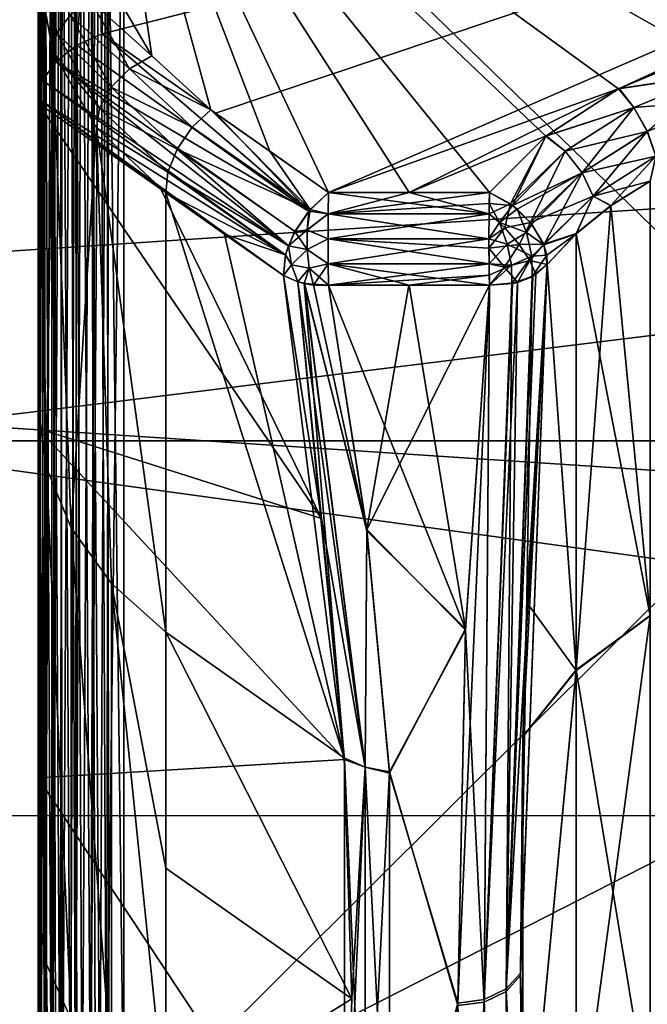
# Model space of a CAD drawing. Header units: metres. Extents: x 59 to 135, y -85 to 87.
# Tile 79 of 210: x 90.01 to 91.45, y 12.63 to 14.89. Entities that reach past the tile are written whole.
import ezdxf

# ---------------------------------------------------------------- set-up
doc = ezdxf.new("R2010")
doc.units = ezdxf.units.M
doc.layers.add('solid_21_404_502_XXX', color=7, linetype='CONTINUOUS')

msp = doc.modelspace()

# ---------------------------------------------------------------- linework, layer by layer
at = {"layer": 'solid_21_404_502_XXX'}
for points in [[(90.246506, 12.338992, -15.596577), (93.599998, 15.679358, -12.338992), (96.953491, 15.76214, -12.338992)], [(96.953491, 12.338992, -15.76214), (90.246506, 12.338992, -15.596577), (96.953491, 15.76214, -12.338992)], [(89.5, 15.718587, 13.92572), (104, 15.718587, 13.92572), (104, 13.925732, 15.718568)], [(89.5, 13.925732, 15.718568), (89.5, 15.718587, 13.92572), (104, 13.925732, 15.718568)], [(89.5, 13.925732, -15.718568), (104, 13.925732, -15.718568), (104, 15.718587, -13.92572)], [(89.5, 15.718587, -13.92572), (89.5, 13.925732, -15.718568), (104, 15.718587, -13.92572)], [(92.443329, 14.81643, -11.221816), (93.599998, 15.679358, -12.056192), (90.19738, 15.595365, -12.056192)], [(93.428047, 15.675114, 12.056192), (90.19738, 14.860432, 11.321259), (90.19738, 15.595365, 12.056192)], [(93.428047, 15.675114, 12.056192), (90.457352, 14.677903, 11.132314), (90.19738, 14.860432, 11.321259)], [(90.246506, 12.338992, -15.596577), (90.246506, 15.596577, -12.338992), (93.599998, 15.679358, -12.338992)], [(93.599998, 12.338994, 15.679357), (93.599998, 15.679357, 12.338994), (90.246506, 15.596577, 12.338992)], [(93.428047, 15.675114, 12.056192), (90.716812, 14.495673, 10.943679), (90.457352, 14.677903, 11.132314)], [(93.428047, 15.675114, 12.056192), (91.383621, 14.734676, 11.166223), (90.716812, 14.495673, 10.943679)], [(93.428047, 15.675114, 12.056192), (91.577904, 14.815667, 11.242417), (91.383621, 14.734676, 11.166223)], [(90.169899, 15.598118, 12.31382), (90.135735, 15.590585, 12.294317), (90.151512, 12.304104, 15.594837)], [(90.169899, 12.31382, -15.598118), (90.151512, 15.594837, -12.304104), (90.181511, 15.599371, -12.319139)], [(90.169899, 15.598118, 12.31382), (90.151512, 12.304104, 15.594837), (90.181511, 12.319139, 15.599371)], [(90.207321, 15.600186, 12.328909), (90.169899, 15.598118, 12.31382), (90.191536, 12.323267, 15.599991)], [(90.169899, 12.31382, -15.598118), (90.181511, 15.599371, -12.319139), (90.191536, 15.599991, -12.323267)], [(90.207321, 12.328909, -15.600186), (90.169899, 12.31382, -15.598118), (90.191536, 15.599991, -12.323267)], [(90.169899, 15.598118, 12.31382), (90.181511, 12.319139, 15.599371), (90.191536, 12.323267, 15.599991)], [(90.207321, 15.600186, 12.328909), (90.191536, 12.323267, 15.599991), (90.21347, 12.330864, 15.599991)], [(90.207321, 12.328909, -15.600186), (90.191536, 15.599991, -12.323267), (90.21347, 15.599991, -12.330864)], [(90.207321, 15.600186, 12.328909), (90.246506, 12.338992, 15.596577), (90.246506, 15.596577, 12.338992)], [(90.207321, 15.600186, 12.328909), (90.21347, 12.330864, 15.599991), (90.246506, 12.338992, 15.596577)], [(90.207321, 12.328909, -15.600186), (90.21347, 15.599991, -12.330864), (90.246506, 15.596577, -12.338992)], [(90.207321, 12.328909, -15.600186), (90.246506, 15.596577, -12.338992), (90.246506, 12.338992, -15.596577)], [(93.599998, 12.338994, 15.679357), (90.246506, 15.596577, 12.338992), (90.246506, 12.338992, 15.596577)], [(90.10611, 15.577974, 12.271247), (90.082092, 15.560847, 12.245584), (90.100616, 12.266083, 15.574747)], [(90.082092, 12.245584, -15.560847), (90.090385, 15.567752, -12.255447), (90.100616, 15.574747, -12.266083)], [(90.10611, 12.271247, -15.577974), (90.082092, 12.245584, -15.560847), (90.100616, 15.574747, -12.266083)], [(90.093048, 15.563979, 12.088168), (90.140892, 15.586968, 12.064926), (90.138748, 14.834087, 11.313377)], [(90.10611, 12.271247, -15.577974), (90.100616, 15.574747, -12.266083), (90.124321, 15.586551, -12.286241)], [(90.10611, 15.577974, 12.271247), (90.100616, 12.266083, 15.574747), (90.124321, 12.286241, 15.586551)], [(90.135735, 15.590585, 12.294317), (90.10611, 15.577974, 12.271247), (90.124321, 12.286241, 15.586551)], [(90.135735, 12.294317, -15.590585), (90.10611, 12.271247, -15.577974), (90.124321, 15.586551, -12.286241)], [(90.135735, 12.294317, -15.590585), (90.124321, 15.586551, -12.286241), (90.138779, 15.591524, -12.296317)], [(90.135735, 15.590585, 12.294317), (90.124321, 12.286241, 15.586551), (90.138779, 12.296317, 15.591524)], [(90.135735, 12.294317, -15.590585), (90.138779, 15.591524, -12.296317), (90.151512, 15.594837, -12.304104)], [(90.169899, 12.31382, -15.598118), (90.135735, 12.294317, -15.590585), (90.151512, 15.594837, -12.304104)], [(90.135735, 15.590585, 12.294317), (90.138779, 12.296317, 15.591524), (90.151512, 12.304104, 15.594837)], [(90.138748, 14.834087, 11.313377), (90.19738, 15.595365, 12.056192), (90.19738, 14.860432, 11.321259)], [(90.140892, 15.586968, 12.064926), (90.19738, 15.595365, 12.056192), (90.138748, 14.834087, 11.313377)], [(92.231255, 14.866182, -11.276804), (92.443329, 14.81643, -11.221816), (90.19738, 15.595365, -12.056192)], [(92.010986, 14.882576, -11.298635), (92.231255, 14.866182, -11.276804), (90.19738, 15.595365, -12.056192)], [(91.789597, 14.865459, -11.286983), (92.010986, 14.882576, -11.298635), (90.19738, 15.595365, -12.056192)], [(91.576378, 14.815174, -11.241961), (91.789597, 14.865459, -11.286983), (90.19738, 15.595365, -12.056192)], [(91.382141, 14.733917, -11.165499), (91.576378, 14.815174, -11.241961), (90.19738, 15.595365, -12.056192)], [(91.215523, 14.625138, -11.060833), (91.382141, 14.733917, -11.165499), (90.19738, 15.595365, -12.056192)], [(91.086227, 14.495673, -10.93456), (91.215523, 14.625138, -11.060833), (90.19738, 15.595365, -12.056192)], [(90.901512, 14.495673, -10.939119), (91.086227, 14.495673, -10.93456), (90.19738, 15.595365, -12.056192)], [(90.716812, 14.495673, -10.943679), (90.901512, 14.495673, -10.939119), (90.19738, 15.595365, -12.056192)], [(90.581566, 14.590667, -11.042011), (90.716812, 14.495673, -10.943679), (90.19738, 15.595365, -12.056192)], [(90.446312, 14.685657, -11.14034), (90.581566, 14.590667, -11.042011), (90.19738, 15.595365, -12.056192)], [(90.311134, 14.809854, -11.267874), (90.446312, 14.685657, -11.14034), (90.19738, 15.595365, -12.056192)], [(90.226288, 14.955083, -11.415196), (90.311134, 14.809854, -11.267874), (90.19738, 15.595365, -12.056192)], [(90.061165, 15.529896, 12.122511), (90.093048, 15.563979, 12.088168), (90.090813, 14.795879, 11.323358)], [(90.082092, 15.560847, 12.245584), (90.064423, 15.539911, 12.218316), (90.081093, 12.244315, 15.559915)], [(90.064423, 12.218316, -15.539911), (90.066261, 15.542699, -12.221775), (90.081093, 15.559915, -12.244315)], [(90.082092, 12.245584, -15.560847), (90.064423, 12.218316, -15.539911), (90.081093, 15.559915, -12.244315)], [(90.082092, 12.245584, -15.560847), (90.081093, 15.559915, -12.244315), (90.090385, 15.567752, -12.255447)], [(90.082092, 15.560847, 12.245584), (90.081093, 12.244315, 15.559915), (90.090385, 12.255447, 15.567752)], [(90.082092, 15.560847, 12.245584), (90.090385, 12.255447, 15.567752), (90.100616, 12.266083, 15.574747)], [(90.093048, 15.563979, 12.088168), (90.138748, 14.834087, 11.313377), (90.090813, 14.795879, 11.323358)], [(90.061165, 15.529896, 12.122511), (90.050003, 14.710766, 11.383693), (90.050003, 15.489921, 12.162848)], [(90.061165, 15.529896, 12.122511), (90.060333, 14.752736, 11.348291), (90.050003, 14.710766, 11.383693)], [(90.064423, 15.539911, 12.218316), (90.053627, 15.515977, 12.190413), (90.056686, 12.200428, 15.524849)], [(90.064423, 12.218316, -15.539911), (90.056686, 15.524849, -12.200428), (90.066261, 15.542699, -12.221775)], [(90.064423, 15.539911, 12.218316), (90.056686, 12.200428, 15.524849), (90.066261, 12.221775, 15.542699)], [(90.061165, 15.529896, 12.122511), (90.090813, 14.795879, 11.323358), (90.060333, 14.752736, 11.348291)], [(90.064423, 15.539911, 12.218316), (90.066261, 12.221775, 15.542699), (90.081093, 12.244315, 15.559915)], [(90.053627, 15.515977, 12.190413), (90.050003, 15.489921, 12.162848), (90.051537, 12.18066, 15.507076)], [(90.051537, 15.507076, -12.18066), (90.050003, 12.162848, -15.489921), (90.050003, 15.489921, -12.162848)], [(90.053627, 12.190413, -15.515977), (90.050003, 12.162848, -15.489921), (90.051537, 15.507076, -12.18066)], [(90.053627, 12.190413, -15.515977), (90.051537, 15.507076, -12.18066), (90.056686, 15.524849, -12.200428)], [(90.053627, 15.515977, 12.190413), (90.051537, 12.18066, 15.507076), (90.056686, 12.200428, 15.524849)], [(90.064423, 12.218316, -15.539911), (90.053627, 12.190413, -15.515977), (90.056686, 15.524849, -12.200428)], [(90.050003, 15.489921, -12.162848), (90.050003, 12.162848, -15.489921), (90.050003, 15.005305, -11.678233)], [(90.050003, 15.489921, 12.162848), (90.050003, 12.297961, 13.954207), (90.050003, 12.162848, 15.489921)], [(90.051537, 12.18066, 15.507076), (90.050003, 15.489921, 12.162848), (90.050003, 12.162848, 15.489921)], [(90.050003, 15.489921, 12.162848), (90.050003, 13.152171, 13.152171), (90.050003, 12.297961, 13.954207)], [(90.050003, 15.489921, 12.162848), (90.050003, 13.954207, 12.297961), (90.050003, 13.152171, 13.152171)], [(90.050003, 15.489921, 12.162848), (90.050003, 14.701389, 11.39426), (90.050003, 13.954207, 12.297961)], [(90.050003, 15.489921, 12.162848), (90.050003, 14.710766, 11.383693), (90.050003, 14.701389, 11.39426)], [(103.5, 13.065489, -18.928629), (70.300003, 13.065476, -18.92861), (70.300003, 15.251822, -17.215748)], [(103.5, 15.251822, -17.215748), (103.5, 13.065489, -18.928629), (70.300003, 15.251822, -17.215748)], [(103.5, 15.251822, 17.215748), (70.300003, 15.251822, 17.215748), (70.300003, 13.065476, 18.92861)], [(103.5, 13.065489, 18.928629), (103.5, 15.251822, 17.215748), (70.300003, 13.065476, 18.92861)], [(90.093346, 14.861587, -11.458239), (90.061172, 15.045468, -11.638071), (90.050003, 15.005305, -11.678233)], [(90.093346, 14.861587, -11.458239), (90.123756, 14.902802, -11.428757), (90.061172, 15.045468, -11.638071)], [(90.050003, 12.162848, -15.489921), (90.050003, 14.007215, -12.858389), (90.050003, 15.005305, -11.678233)], [(90.069214, 13.864124, -12.72578), (90.050003, 15.005305, -11.678233), (90.050003, 14.007215, -12.858389)], [(90.083977, 14.818431, -11.497501), (90.093346, 14.861587, -11.458239), (90.050003, 15.005305, -11.678233)], [(90.069214, 13.864124, -12.72578), (90.083977, 14.818431, -11.497501), (90.050003, 15.005305, -11.678233)], [(90.170479, 14.935677, -11.413635), (90.311134, 14.809854, -11.267874), (90.226288, 14.955083, -11.415196)], [(90.260086, 14.779896, -11.256318), (90.170479, 14.935677, -11.413635), (90.123756, 14.902802, -11.428757)], [(90.260086, 14.779896, -11.256318), (90.311134, 14.809854, -11.267874), (90.170479, 14.935677, -11.413635)], [(90.217697, 14.737665, -11.26379), (90.123756, 14.902802, -11.428757), (90.093346, 14.861587, -11.458239)], [(90.217697, 14.737665, -11.26379), (90.260086, 14.779896, -11.256318), (90.123756, 14.902802, -11.428757)], [(90.190834, 14.689958, -11.289055), (90.093346, 14.861587, -11.458239), (90.083977, 14.818431, -11.497501)], [(90.190834, 14.689958, -11.289055), (90.217697, 14.737665, -11.26379), (90.093346, 14.861587, -11.458239)], [(90.138748, 14.834087, 11.313377), (90.19738, 14.860432, 11.321259), (90.671555, 14.452964, 10.922464)], [(90.671555, 14.452964, 10.922464), (90.19738, 14.860432, 11.321259), (90.457352, 14.677903, 11.132314)], [(90.090813, 14.795879, 11.323358), (90.138748, 14.834087, 11.313377), (90.671555, 14.452964, 10.922464)], [(90.069214, 13.864124, -12.72578), (90.126122, 13.725924, -12.598927), (90.083977, 14.818431, -11.497501)], [(90.183838, 14.644475, -11.328031), (90.190834, 14.689958, -11.289055), (90.083977, 14.818431, -11.497501)], [(90.126122, 13.725924, -12.598927), (90.183838, 14.644475, -11.328031), (90.083977, 14.818431, -11.497501)], [(90.260086, 14.779896, -11.256318), (90.446312, 14.685657, -11.14034), (90.311134, 14.809854, -11.267874)], [(91.600479, 14.766298, -11.211009), (91.576378, 14.815174, -11.241961), (91.382141, 14.733917, -11.165499)], [(91.600853, 14.766513, 11.211159), (91.383621, 14.734676, 11.166223), (91.577904, 14.815667, 11.242417)], [(90.060333, 14.752736, 11.348291), (90.090813, 14.795879, 11.323358), (90.624565, 14.373671, 10.934635)], [(90.090813, 14.795879, 11.323358), (90.63961, 14.406488, 10.923853), (90.624565, 14.373671, 10.934635)], [(90.090813, 14.795879, 11.323358), (90.671555, 14.452964, 10.922464), (90.63961, 14.406488, 10.923853)], [(90.217697, 14.737665, -11.26379), (90.403854, 14.646327, -11.119832), (90.260086, 14.779896, -11.256318)], [(90.260086, 14.779896, -11.256318), (90.403854, 14.646327, -11.119832), (90.446312, 14.685657, -11.14034)], [(91.417351, 14.691157, -11.139523), (91.600479, 14.766298, -11.211009), (91.382141, 14.733917, -11.165499)], [(91.600853, 14.766513, 11.211159), (91.417534, 14.691298, 11.139632), (91.383621, 14.734676, 11.166223)], [(91.621666, 14.707033, -11.204224), (91.600479, 14.766298, -11.211009), (91.417351, 14.691157, -11.139523)], [(91.448441, 14.636141, 11.135988), (91.417534, 14.691298, 11.139632), (91.600853, 14.766513, 11.211159)], [(90.060333, 14.752736, 11.348291), (90.617905, 14.352758, 10.94564), (90.050003, 14.710766, 11.383693)], [(90.060333, 14.752736, 11.348291), (90.624565, 14.373671, 10.934635), (90.617905, 14.352758, 10.94564)], [(90.190834, 14.689958, -11.289055), (90.368919, 14.595836, -11.12055), (90.217697, 14.737665, -11.26379)], [(90.217697, 14.737665, -11.26379), (90.368919, 14.595836, -11.12055), (90.403854, 14.646327, -11.119832)], [(91.383621, 14.734676, 11.166223), (90.901352, 14.495673, 10.939123), (90.716812, 14.495673, 10.943679)], [(91.383621, 14.734676, 11.166223), (91.216339, 14.625775, 11.06145), (90.901352, 14.495673, 10.939123)], [(91.417351, 14.691157, -11.139523), (91.382141, 14.733917, -11.165499), (91.215523, 14.625138, -11.060833)], [(91.417534, 14.691298, 11.139632), (91.216339, 14.625775, 11.06145), (91.383621, 14.734676, 11.166223)], [(90.331726, 14.503447, 11.189692), (90.050003, 14.701389, 11.39426), (90.050003, 14.710766, 11.383693)], [(90.613472, 14.305421, 10.985053), (90.331726, 14.503447, 11.189692), (90.050003, 14.710766, 11.383693)], [(90.617905, 14.352758, 10.94564), (90.613472, 14.305421, 10.985053), (90.050003, 14.710766, 11.383693)], [(90.700783, 13.747931, 11.539885), (90.050003, 13.954207, 12.297961), (90.050003, 14.701389, 11.39426)], [(90.700783, 13.747931, 11.539885), (90.050003, 14.701389, 11.39426), (90.331726, 14.503447, 11.189692)], [(91.448204, 14.635992, -11.135879), (91.621666, 14.707033, -11.204224), (91.417351, 14.691157, -11.139523)], [(91.467751, 14.579378, -11.156405), (91.621666, 14.707033, -11.204224), (91.448204, 14.635992, -11.135879)], [(90.183838, 14.644475, -11.328031), (90.347397, 14.542621, -11.142351), (90.190834, 14.689958, -11.289055)], [(90.190834, 14.689958, -11.289055), (90.347397, 14.542621, -11.142351), (90.368919, 14.595836, -11.12055)], [(90.674797, 14.456996, -10.923359), (90.446312, 14.685657, -11.14034), (90.403854, 14.646327, -11.119832)], [(90.674797, 14.456996, -10.923359), (90.581566, 14.590667, -11.042011), (90.446312, 14.685657, -11.14034)], [(90.671555, 14.452964, 10.922464), (90.457352, 14.677903, 11.132314), (90.716812, 14.495673, 10.943679)], [(91.259567, 14.590867, -11.041863), (91.417351, 14.691157, -11.139523), (91.215523, 14.625138, -11.060833)], [(91.417534, 14.691298, 11.139632), (91.259605, 14.590931, 11.041912), (91.216339, 14.625775, 11.06145)], [(91.448204, 14.635992, -11.135879), (91.417351, 14.691157, -11.139523), (91.259567, 14.590867, -11.041863)], [(91.299042, 14.541379, 11.042567), (91.259605, 14.590931, 11.041912), (91.417534, 14.691298, 11.139632)], [(91.448441, 14.636141, 11.135988), (91.299042, 14.541379, 11.042567), (91.417534, 14.691298, 11.139632)], [(90.126122, 13.725924, -12.598927), (90.218529, 13.598557, -12.482018), (90.183838, 14.644475, -11.328031)], [(90.183838, 14.644475, -11.328031), (90.342896, 14.495599, -11.181581), (90.347397, 14.542621, -11.142351)], [(90.342896, 13.486919, -12.379546), (90.342896, 14.495599, -11.181581), (90.183838, 14.644475, -11.328031)], [(90.218529, 13.598557, -12.482018), (90.342896, 13.486919, -12.379546), (90.183838, 14.644475, -11.328031)], [(90.674797, 14.456996, -10.923359), (90.403854, 14.646327, -11.119832), (90.368919, 14.595836, -11.12055)], [(91.216339, 14.625775, 11.06145), (91.085892, 14.495673, 10.934567), (90.901352, 14.495673, 10.939123)], [(91.13401, 14.469717, 10.922236), (91.085892, 14.495673, 10.934567), (91.216339, 14.625775, 11.06145)], [(91.138618, 14.466368, -10.921881), (91.215523, 14.625138, -11.060833), (91.086227, 14.495673, -10.93456)], [(91.259605, 14.590931, 11.041912), (91.13401, 14.469717, 10.922236), (91.216339, 14.625775, 11.06145)], [(91.138618, 14.466368, -10.921881), (91.259567, 14.590867, -11.041863), (91.215523, 14.625138, -11.060833)], [(91.298943, 14.541278, -11.042486), (91.448204, 14.635992, -11.135879), (91.259567, 14.590867, -11.041863)], [(91.324081, 14.487875, -11.065416), (91.448204, 14.635992, -11.135879), (91.298943, 14.541278, -11.042486)], [(91.448441, 14.636141, 11.135988), (91.467949, 14.579482, 11.156484), (91.299042, 14.541379, 11.042567)], [(91.324081, 14.487875, -11.065416), (91.467751, 14.579378, -11.156405), (91.448204, 14.635992, -11.135879)], [(90.62455, 14.373624, -10.934651), (90.368919, 14.595836, -11.12055), (90.347397, 14.542621, -11.142351)], [(90.639687, 14.406455, -10.9238), (90.674797, 14.456996, -10.923359), (90.368919, 14.595836, -11.12055)], [(90.62455, 14.373624, -10.934651), (90.639687, 14.406455, -10.9238), (90.368919, 14.595836, -11.12055)], [(90.674797, 14.456996, -10.923359), (90.716812, 14.495673, -10.943679), (90.581566, 14.590667, -11.042011)], [(91.180458, 14.427072, 10.928179), (91.13401, 14.469717, 10.922236), (91.259605, 14.590931, 11.041912)], [(91.298943, 14.541278, -11.042486), (91.259567, 14.590867, -11.041863), (91.138618, 14.466368, -10.921881)], [(91.299042, 14.541379, 11.042567), (91.180458, 14.427072, 10.928179), (91.259605, 14.590931, 11.041912)], [(91.299042, 14.541379, 11.042567), (91.467949, 14.579482, 11.156484), (91.324142, 14.487926, 11.065454)], [(91.454643, 14.52201, -11.187905), (91.467751, 14.579378, -11.156405), (91.324081, 14.487875, -11.065416)], [(91.364517, 14.465804, 11.131993), (91.324142, 14.487926, 11.065454), (91.467949, 14.579482, 11.156484)], [(91.454941, 14.522171, 11.188063), (91.364517, 14.465804, 11.131993), (91.467949, 14.579482, 11.156484)], [(90.617889, 14.352765, -10.945651), (90.347397, 14.542621, -11.142351), (90.342896, 14.495599, -11.181581)], [(90.617889, 14.352765, -10.945651), (90.62455, 14.373624, -10.934651), (90.347397, 14.542621, -11.142351)], [(91.138618, 14.466368, -10.921881), (91.14959, 14.457773, -10.921772), (91.298943, 14.541278, -11.042486)], [(91.14959, 14.457773, -10.921772), (91.183098, 14.423661, -10.929292), (91.298943, 14.541278, -11.042486)], [(91.180458, 14.427072, 10.928179), (91.299042, 14.541379, 11.042567), (91.324142, 14.487926, 11.065454)], [(91.211174, 14.375807, -10.955405), (91.298943, 14.541278, -11.042486), (91.183098, 14.423661, -10.929292)], [(91.211174, 14.375807, -10.955405), (91.324081, 14.487875, -11.065416), (91.298943, 14.541278, -11.042486)], [(91.364357, 14.465689, -11.131882), (91.454643, 14.52201, -11.187905), (91.324081, 14.487875, -11.065416)], [(91.454605, 13.524017, -12.375694), (91.454643, 14.52201, -11.187905), (91.364357, 14.465689, -11.131882)], [(91.454643, 13.525159, 12.374487), (91.364517, 14.465804, 11.131993), (91.454941, 14.522171, 11.188063)], [(90.700783, 13.747931, 11.539885), (90.331726, 14.503447, 11.189692), (90.613472, 14.305421, 10.985053)], [(90.478073, 14.400593, -11.083399), (90.342896, 14.495599, -11.181581), (90.752792, 13.198399, -12.087687)], [(90.342896, 13.486919, -12.379546), (90.752792, 13.198399, -12.087687), (90.342896, 14.495599, -11.181581)], [(90.478073, 14.400593, -11.083399), (90.617889, 14.352765, -10.945651), (90.342896, 14.495599, -11.181581)], [(90.671555, 14.452964, 10.922464), (90.716812, 14.495673, 10.943679), (90.716003, 14.447015, 10.911184)], [(90.674797, 14.456996, -10.923359), (90.716003, 14.447015, -10.911184), (90.716812, 14.495673, -10.943679)], [(90.716003, 14.447015, -10.911184), (91.086227, 14.495673, -10.93456), (90.901512, 14.495673, -10.939119)], [(91.085388, 14.470504, -10.91433), (91.086227, 14.495673, -10.93456), (90.716003, 14.447015, -10.911184)], [(90.716003, 14.447015, -10.911184), (90.901512, 14.495673, -10.939119), (90.716812, 14.495673, -10.943679)], [(91.085091, 14.447352, 10.902214), (90.716003, 14.447015, 10.911184), (90.716812, 14.495673, 10.943679)], [(91.085091, 14.447352, 10.902214), (90.716812, 14.495673, 10.943679), (90.901352, 14.495673, 10.939123)], [(91.085091, 14.447352, 10.902214), (90.901352, 14.495673, 10.939123), (91.085892, 14.495673, 10.934567)], [(91.13401, 14.469717, 10.922236), (91.085091, 14.447352, 10.902214), (91.085892, 14.495673, 10.934567)], [(91.138618, 14.466368, -10.921881), (91.086227, 14.495673, -10.93456), (91.085388, 14.470504, -10.91433)], [(91.085083, 14.446927, -10.902038), (91.085388, 14.470504, -10.91433), (90.716003, 14.447015, -10.911184)], [(91.109276, 14.426884, -10.896811), (91.085388, 14.470504, -10.91433), (91.085083, 14.446927, -10.902038)], [(91.121597, 14.414647, 10.89647), (91.085091, 14.447352, 10.902214), (91.13401, 14.469717, 10.922236)], [(91.109276, 14.426884, -10.896811), (91.138618, 14.466368, -10.921881), (91.085388, 14.470504, -10.91433)], [(91.109276, 14.426884, -10.896811), (91.14959, 14.457773, -10.921772), (91.138618, 14.466368, -10.921881)], [(91.121597, 14.414647, 10.89647), (91.13401, 14.469717, 10.922236), (91.180458, 14.427072, 10.928179)], [(91.180458, 14.427072, 10.928179), (91.324142, 14.487926, 11.065454), (91.210472, 14.377703, 10.954116)], [(91.285286, 14.401542, 11.067377), (91.210472, 14.377703, 10.954116), (91.324142, 14.487926, 11.065454)], [(91.285225, 14.401487, -11.067316), (91.324081, 14.487875, -11.065416), (91.211174, 14.375807, -10.955405)], [(91.284904, 13.400126, 12.260092), (91.285286, 14.401542, 11.067377), (91.364517, 14.465804, 11.131993)], [(91.454643, 13.525159, 12.374487), (91.284904, 13.400126, 12.260092), (91.364517, 14.465804, 11.131993)], [(91.285225, 14.401487, -11.067316), (91.364357, 14.465689, -11.131882), (91.324081, 14.487875, -11.065416)], [(91.454605, 13.524017, -12.375694), (91.364357, 14.465689, -11.131882), (91.285225, 14.401487, -11.067316)], [(91.364517, 14.465804, 11.131993), (91.285286, 14.401542, 11.067377), (91.324142, 14.487926, 11.065454)], [(90.667381, 14.40977, 10.910496), (90.63961, 14.406488, 10.923853), (90.671555, 14.452964, 10.922464)], [(90.667397, 14.409988, -10.910524), (90.674797, 14.456996, -10.923359), (90.639687, 14.406455, -10.9238)], [(90.667381, 14.40977, 10.910496), (90.671555, 14.452964, 10.922464), (90.716003, 14.447015, 10.911184)], [(90.667381, 14.40977, 10.910496), (90.716003, 14.447015, 10.911184), (90.715729, 14.389623, 10.899775)], [(90.667397, 14.409988, -10.910524), (90.716003, 14.447015, -10.911184), (90.674797, 14.456996, -10.923359)], [(90.667397, 14.409988, -10.910524), (90.715729, 14.389623, -10.899775), (90.716003, 14.447015, -10.911184)], [(91.085083, 14.446927, -10.902038), (90.716003, 14.447015, -10.911184), (90.715729, 14.389623, -10.899775)], [(91.084801, 14.389867, 10.890664), (90.715729, 14.389623, 10.899775), (90.716003, 14.447015, 10.911184)], [(91.084801, 14.389445, -10.890663), (91.085083, 14.446927, -10.902038), (90.715729, 14.389623, -10.899775)], [(91.085091, 14.447352, 10.902214), (91.084801, 14.389867, 10.890664), (90.716003, 14.447015, 10.911184)], [(91.121597, 14.414647, 10.89647), (91.084801, 14.389867, 10.890664), (91.085091, 14.447352, 10.902214)], [(91.109276, 14.426884, -10.896811), (91.085083, 14.446927, -10.902038), (91.084801, 14.389445, -10.890663)], [(91.109276, 14.426884, -10.896811), (91.170723, 14.404157, -10.916), (91.14959, 14.457773, -10.921772)], [(91.170723, 14.404157, -10.916), (91.183098, 14.423661, -10.929292), (91.14959, 14.457773, -10.921772)], [(91.109276, 14.426884, -10.896811), (91.084801, 14.389445, -10.890663), (91.126984, 14.377687, -10.896129)], [(91.109276, 14.426884, -10.896811), (91.126984, 14.377687, -10.896129), (91.170723, 14.404157, -10.916)], [(91.153862, 14.376608, 10.906235), (91.121597, 14.414647, 10.89647), (91.180458, 14.427072, 10.928179)], [(91.153862, 14.376608, 10.906235), (91.180458, 14.427072, 10.928179), (91.210472, 14.377703, 10.954116)], [(91.170723, 14.404157, -10.916), (91.211174, 14.375807, -10.955405), (91.183098, 14.423661, -10.929292)], [(90.478073, 14.400593, -11.083399), (90.752792, 13.198399, -12.087687), (90.613243, 14.305576, -10.985226)], [(90.478073, 14.400593, -11.083399), (90.613243, 14.305576, -10.985226), (90.617889, 14.352765, -10.945651)], [(90.667397, 14.409988, -10.910524), (90.639687, 14.406455, -10.9238), (90.62455, 14.373624, -10.934651)], [(90.667397, 14.409988, -10.910524), (90.62455, 14.373624, -10.934651), (90.667618, 14.365012, -10.911127)], [(90.667625, 14.36488, 10.911148), (90.624565, 14.373671, 10.934635), (90.63961, 14.406488, 10.923853)], [(90.667625, 14.36488, 10.911148), (90.63961, 14.406488, 10.923853), (90.667381, 14.40977, 10.910496)], [(90.667625, 14.36488, 10.911148), (90.667381, 14.40977, 10.910496), (90.715729, 14.389623, 10.899775)], [(90.667397, 14.409988, -10.910524), (90.667618, 14.365012, -10.911127), (90.715729, 14.389623, -10.899775)], [(91.121597, 14.414647, 10.89647), (91.084839, 14.368324, 10.892182), (91.084801, 14.389867, 10.890664)], [(91.153862, 14.376608, 10.906235), (91.084839, 14.368324, 10.892182), (91.121597, 14.414647, 10.89647)], [(91.126984, 14.377687, -10.896129), (91.182983, 14.350006, -10.931057), (91.170723, 14.404157, -10.916)], [(91.170723, 14.404157, -10.916), (91.182983, 14.350006, -10.931057), (91.211174, 14.375807, -10.955405)], [(91.285286, 14.401542, 11.067377), (91.218719, 14.330547, 10.995292), (91.210472, 14.377703, 10.954116)], [(91.211174, 14.375807, -10.955405), (91.217621, 14.352478, -10.973917), (91.285225, 14.401487, -11.067316)], [(91.217621, 14.352478, -10.973917), (91.218719, 14.330547, -10.995292), (91.285225, 14.401487, -11.067316)], [(91.284904, 13.400126, 12.260092), (91.218719, 14.330547, 10.995292), (91.285286, 14.401542, 11.067377)], [(91.284882, 13.39899, -12.261282), (91.285225, 14.401487, -11.067316), (91.218719, 14.330547, -10.995292)], [(91.284882, 13.39899, -12.261282), (91.454605, 13.524017, -12.375694), (91.285225, 14.401487, -11.067316)], [(90.667618, 14.365012, -10.911127), (90.716003, 14.332231, -10.911184), (90.715729, 14.389623, -10.899775)], [(90.667625, 14.36488, 10.911148), (90.715729, 14.389623, 10.899775), (90.716003, 14.332231, 10.911184)], [(91.084801, 14.389867, 10.890664), (91.084839, 14.368324, 10.892182), (90.715729, 14.389623, 10.899775)], [(91.084801, 14.389445, -10.890663), (90.715729, 14.389623, -10.899775), (90.716003, 14.332231, -10.911184)], [(91.085083, 14.332343, 10.902027), (90.716003, 14.332231, 10.911184), (90.715729, 14.389623, 10.899775)], [(91.084839, 14.368324, 10.892182), (91.085083, 14.332343, 10.902027), (90.715729, 14.389623, 10.899775)], [(91.085091, 14.331984, -10.902176), (91.084801, 14.389445, -10.890663), (90.716003, 14.332231, -10.911184)], [(91.126984, 14.377687, -10.896129), (91.084801, 14.389445, -10.890663), (91.085091, 14.331984, -10.902176)], [(91.12059, 14.324692, 10.909262), (91.084839, 14.368324, 10.892182), (91.153862, 14.376608, 10.906235)], [(91.126984, 14.377687, -10.896129), (91.085091, 14.331984, -10.902176), (91.136856, 14.328932, -10.912248)], [(91.12059, 14.324692, 10.909262), (91.153862, 14.376608, 10.906235), (91.178627, 14.340062, 10.931431)], [(91.126984, 14.377687, -10.896129), (91.136856, 14.328932, -10.912248), (91.182983, 14.350006, -10.931057)], [(91.178627, 14.340062, 10.931431), (91.153862, 14.376608, 10.906235), (91.210472, 14.377703, 10.954116)], [(91.178627, 14.340062, 10.931431), (91.210472, 14.377703, 10.954116), (91.218719, 14.330547, 10.995292)], [(91.182983, 14.350006, -10.931057), (91.217621, 14.352478, -10.973917), (91.211174, 14.375807, -10.955405)], [(90.631676, 14.33008, -10.94364), (90.617889, 14.352765, -10.945651), (90.613243, 14.305576, -10.985226)], [(90.631676, 14.33008, 10.94364), (90.613472, 14.305421, 10.985053), (90.617905, 14.352758, 10.94564)], [(90.631676, 14.33008, -10.94364), (90.62455, 14.373624, -10.934651), (90.617889, 14.352765, -10.945651)], [(90.631676, 14.33008, 10.94364), (90.617905, 14.352758, 10.94564), (90.624565, 14.373671, 10.934635)], [(90.631676, 14.33008, -10.94364), (90.667618, 14.365012, -10.911127), (90.62455, 14.373624, -10.934651)], [(90.631676, 14.33008, 10.94364), (90.624565, 14.373671, 10.934635), (90.667625, 14.36488, 10.911148)], [(90.631676, 14.33008, -10.94364), (90.672501, 14.322248, -10.924194), (90.667618, 14.365012, -10.911127)], [(90.631676, 14.33008, 10.94364), (90.667625, 14.36488, 10.911148), (90.672508, 14.322206, 10.924214)], [(90.667618, 14.365012, -10.911127), (90.672501, 14.322248, -10.924194), (90.716003, 14.332231, -10.911184)], [(90.672508, 14.322206, 10.924214), (90.667625, 14.36488, 10.911148), (90.716003, 14.332231, 10.911184)], [(91.12059, 14.324692, 10.909262), (91.085083, 14.332343, 10.902027), (91.084839, 14.368324, 10.892182)], [(90.631676, 14.33008, -10.94364), (90.613243, 14.305576, -10.985226), (90.646423, 14.290582, -10.963927)], [(90.631676, 14.33008, 10.94364), (90.646477, 14.290575, 10.963895), (90.613472, 14.305421, 10.985053)], [(90.631676, 14.33008, -10.94364), (90.646423, 14.290582, -10.963927), (90.672501, 14.322248, -10.924194)], [(90.631676, 14.33008, 10.94364), (90.672508, 14.322206, 10.924214), (90.646477, 14.290575, 10.963895)], [(90.672501, 14.322248, -10.924194), (90.682236, 14.283655, -10.950293), (90.716003, 14.332231, -10.911184)], [(90.672508, 14.322206, 10.924214), (90.716003, 14.332231, 10.911184), (90.716919, 14.283573, 10.943676)], [(90.716003, 14.332231, -10.911184), (90.682236, 14.283655, -10.950293), (90.71669, 14.283573, -10.943682)], [(91.085083, 14.332343, 10.902027), (91.085884, 14.283573, 10.934568), (90.716003, 14.332231, 10.911184)], [(91.085091, 14.331984, -10.902176), (90.716003, 14.332231, -10.911184), (90.71669, 14.283573, -10.943682)], [(90.901398, 14.283573, 10.939122), (90.716003, 14.332231, 10.911184), (91.085884, 14.283573, 10.934568)], [(90.901398, 14.283573, 10.939122), (90.716919, 14.283573, 10.943676), (90.716003, 14.332231, 10.911184)], [(91.085426, 14.306169, -10.916015), (91.085091, 14.331984, -10.902176), (90.71669, 14.283573, -10.943682)], [(91.12059, 14.324692, 10.909262), (91.085884, 14.283573, 10.934568), (91.085083, 14.332343, 10.902027)], [(91.136856, 14.328932, -10.912248), (91.085091, 14.331984, -10.902176), (91.085426, 14.306169, -10.916015)], [(91.12059, 14.324692, 10.909262), (91.178627, 14.340062, 10.931431), (91.150566, 14.289747, 10.947488)], [(91.218719, 14.330547, 10.995292), (91.156891, 12.704187, 12.653793), (91.124313, 12.667622, 12.617189)], [(91.192757, 14.307991, 10.970132), (91.218719, 14.330547, 10.995292), (91.124313, 12.667622, 12.617189)], [(91.136856, 14.328932, -10.912248), (91.13765, 14.286749, -10.943141), (91.182983, 14.350006, -10.931057)], [(91.182983, 14.350006, -10.931057), (91.13765, 14.286749, -10.943141), (91.184372, 14.30309, -10.964319)], [(91.178627, 14.340062, 10.931431), (91.192757, 14.307991, 10.970132), (91.150566, 14.289747, 10.947488)], [(91.184372, 14.30309, -10.964319), (91.156883, 12.698625, -12.659346), (91.218719, 14.330547, -10.995292)], [(91.162766, 13.246138, -12.108009), (91.218719, 14.330547, -10.995292), (91.156883, 12.698625, -12.659346)], [(91.218719, 14.330547, 10.995292), (91.162796, 13.247345, 12.106791), (91.156891, 12.704187, 12.653793)], [(91.162766, 13.246138, -12.108009), (91.171555, 13.555036, -11.793903), (91.218719, 14.330547, -10.995292)], [(91.284904, 13.400126, 12.260092), (91.162796, 13.247345, 12.106791), (91.218719, 14.330547, 10.995292)], [(91.284882, 13.39899, -12.261282), (91.218719, 14.330547, -10.995292), (91.171555, 13.555036, -11.793903)], [(91.178627, 14.340062, 10.931431), (91.218719, 14.330547, 10.995292), (91.192757, 14.307991, 10.970132)], [(91.182983, 14.350006, -10.931057), (91.184372, 14.30309, -10.964319), (91.217621, 14.352478, -10.973917)], [(91.184372, 14.30309, -10.964319), (91.218719, 14.330547, -10.995292), (91.217621, 14.352478, -10.973917)], [(90.672501, 14.322248, -10.924194), (90.646423, 14.290582, -10.963927), (90.660759, 14.286931, -10.957467)], [(90.672508, 14.322206, 10.924214), (90.682037, 14.283684, 10.950336), (90.646477, 14.290575, 10.963895)], [(90.672501, 14.322248, -10.924194), (90.660759, 14.286931, -10.957467), (90.682236, 14.283655, -10.950293)], [(90.672508, 14.322206, 10.924214), (90.716919, 14.283573, 10.943676), (90.682037, 14.283684, 10.950336)], [(91.136856, 14.328932, -10.912248), (91.085426, 14.306169, -10.916015), (91.085876, 14.283573, -10.934568)], [(91.136856, 14.328932, -10.912248), (91.085876, 14.283573, -10.934568), (91.13765, 14.286749, -10.943141)], [(91.12059, 14.324692, 10.909262), (91.150566, 14.289747, 10.947488), (91.085884, 14.283573, 10.934568)], [(91.185219, 14.303551, 10.964869), (91.192757, 14.307991, 10.970132), (91.124313, 12.667622, 12.617189)], [(91.150566, 14.289747, 10.947488), (91.192757, 14.307991, 10.970132), (91.185219, 14.303551, 10.964869)], [(90.752792, 13.198399, -12.087687), (90.646423, 14.290582, -10.963927), (90.613243, 14.305576, -10.985226)], [(90.646477, 14.290575, 10.963895), (90.700783, 13.747931, 11.539885), (90.613472, 14.305421, 10.985053)], [(90.752792, 13.198399, -12.087687), (90.660759, 14.286931, -10.957467), (90.646423, 14.290582, -10.963927)], [(90.646477, 14.290575, 10.963895), (90.800827, 13.176529, 12.063834), (90.700783, 13.747931, 11.539885)], [(90.646477, 14.290575, 10.963895), (90.661316, 14.28681, 10.95725), (90.800827, 13.176529, 12.063834)], [(90.682037, 14.283684, 10.950336), (90.661316, 14.28681, 10.95725), (90.646477, 14.290575, 10.963895)], [(90.752792, 13.198399, -12.087687), (90.800827, 13.176508, -12.063855), (90.660759, 14.286931, -10.957467)], [(90.804245, 13.722506, -11.502587), (90.660759, 14.286931, -10.957467), (90.800827, 13.176508, -12.063855)], [(90.71669, 14.283573, -10.943682), (90.682236, 14.283655, -10.950293), (90.660759, 14.286931, -10.957467)], [(90.804245, 13.722506, -11.502587), (90.71669, 14.283573, -10.943682), (90.660759, 14.286931, -10.957467)], [(90.804581, 13.719714, 11.505371), (90.800827, 13.176529, 12.063834), (90.661316, 14.28681, 10.95725)], [(90.661316, 14.28681, 10.95725), (90.682037, 14.283684, 10.950336), (90.804581, 13.719714, 11.505371)], [(90.901283, 14.283573, -10.939125), (91.085426, 14.306169, -10.916015), (90.71669, 14.283573, -10.943682)], [(90.901283, 14.283573, -10.939125), (91.085876, 14.283573, -10.934568), (91.085426, 14.306169, -10.916015)], [(91.13765, 14.286749, -10.943141), (91.085876, 14.283573, -10.934568), (91.073792, 12.637728, -12.598372)], [(91.13765, 14.286749, -10.943141), (91.073792, 12.637728, -12.598372), (91.124306, 12.662056, -12.622746)], [(91.150566, 14.289747, 10.947488), (91.124313, 12.667622, 12.617189), (91.073799, 12.643297, 12.592809)], [(91.138763, 14.287, 10.943446), (91.150566, 14.289747, 10.947488), (91.073799, 12.643297, 12.592809)], [(91.085884, 14.283573, 10.934568), (91.138763, 14.287, 10.943446), (91.073799, 12.643297, 12.592809)], [(91.085884, 14.283573, 10.934568), (91.150566, 14.289747, 10.947488), (91.138763, 14.287, 10.943446)], [(91.184372, 14.30309, -10.964319), (91.124306, 12.662056, -12.622746), (91.156883, 12.698625, -12.659346)], [(91.184372, 14.30309, -10.964319), (91.13765, 14.286749, -10.943141), (91.124306, 12.662056, -12.622746)], [(91.150566, 14.289747, 10.947488), (91.185219, 14.303551, 10.964869), (91.124313, 12.667622, 12.617189)], [(90.682037, 14.283684, 10.950336), (90.716919, 14.283573, 10.943676), (90.804581, 13.719714, 11.505371)], [(90.901283, 14.283573, -10.939125), (90.71669, 14.283573, -10.943682), (90.804245, 13.722506, -11.502587)], [(90.901398, 14.283573, 10.939122), (91.030823, 13.494114, 11.725387), (90.716919, 14.283573, 10.943676)], [(90.804581, 13.719714, 11.505371), (90.716919, 14.283573, 10.943676), (91.030823, 13.494114, 11.725387)], [(90.901283, 14.283573, -10.939125), (90.804245, 13.722506, -11.502587), (91.085876, 14.283573, -10.934568)], [(91.030724, 13.49158, -11.727923), (91.085876, 14.283573, -10.934568), (90.804245, 13.722506, -11.502587)], [(90.901398, 14.283573, 10.939122), (91.085884, 14.283573, 10.934568), (91.030823, 13.494114, 11.725387)], [(91.085884, 14.283573, 10.934568), (91.073799, 12.643297, 12.592809), (91.013733, 12.63524, 12.584682)], [(91.030823, 13.494114, 11.725387), (91.085884, 14.283573, 10.934568), (91.013733, 12.63524, 12.584682)], [(91.030724, 13.49158, -11.727923), (91.073792, 12.637728, -12.598372), (91.085876, 14.283573, -10.934568)], [(90.050003, 12.162848, -15.489921), (90.050003, 13.445094, -13.445094), (90.050003, 14.007215, -12.858389)], [(90.069214, 12.724593, -13.865212), (90.050003, 14.007215, -12.858389), (90.050003, 13.445094, -13.445094)], [(90.069214, 12.724593, -13.865212), (90.069214, 13.864124, -12.72578), (90.050003, 14.007215, -12.858389)], [(90.753098, 13.194219, 12.0918), (90.050003, 13.152171, 13.152171), (90.050003, 13.954207, 12.297961)], [(90.753098, 13.194219, 12.0918), (90.050003, 13.954207, 12.297961), (90.700783, 13.747931, 11.539885)], [(89.5, 13.925732, 15.718568), (104, 13.925732, 15.718568), (104, 11.92937, 17.282644)], [(89.5, 11.92937, 17.282644), (89.5, 13.925732, 15.718568), (104, 11.92937, 17.282644)], [(89.5, 11.92937, -17.282644), (104, 11.92937, -17.282644), (104, 13.925732, -15.718568)], [(89.5, 13.925732, -15.718568), (89.5, 11.92937, -17.282644), (104, 13.925732, -15.718568)], [(90.126122, 12.597752, -13.727001), (90.126122, 13.725924, -12.598927), (90.069214, 13.864124, -12.72578)], [(90.069214, 12.724593, -13.865212), (90.126122, 12.597752, -13.727001), (90.069214, 13.864124, -12.72578)], [(90.800827, 13.176529, 12.063834), (90.753098, 13.194219, 12.0918), (90.700783, 13.747931, 11.539885)], [(90.218529, 12.480854, -13.599625), (90.218529, 13.598557, -12.482018), (90.126122, 13.725924, -12.598927)], [(90.126122, 12.597752, -13.727001), (90.218529, 12.480854, -13.599625), (90.126122, 13.725924, -12.598927)], [(90.856606, 13.166149, -12.057652), (90.804245, 13.722506, -11.502587), (90.800827, 13.176508, -12.063855)], [(90.804581, 13.719714, 11.505371), (90.856842, 13.162868, 12.060927), (90.800827, 13.176529, 12.063834)], [(91.030724, 13.49158, -11.727923), (90.804245, 13.722506, -11.502587), (90.856606, 13.166149, -12.057652)], [(90.804581, 13.719714, 11.505371), (91.030823, 13.494114, 11.725387), (90.856842, 13.162868, 12.060927)], [(90.342896, 12.94508, -12.94508), (90.342896, 13.486919, -12.379546), (90.218529, 13.598557, -12.482018)], [(90.342896, 12.378392, -13.487979), (90.342896, 12.94508, -12.94508), (90.218529, 13.598557, -12.482018)], [(90.218529, 12.480854, -13.599625), (90.342896, 12.378392, -13.487979), (90.218529, 13.598557, -12.482018)], [(91.284882, 13.39899, -12.261282), (91.171555, 13.555036, -11.793903), (91.162766, 13.246138, -12.108009)], [(91.28492, 12.260104, -13.400141), (91.454605, 13.524017, -12.375694), (91.284882, 13.39899, -12.261282)], [(91.45462, 12.3757, 13.52403), (91.284904, 13.400126, 12.260092), (91.454643, 13.525159, 12.374487)], [(91.28492, 12.260104, -13.400141), (91.454643, 12.374488, -13.52516), (91.454605, 13.524017, -12.375694)], [(90.856842, 13.162868, 12.060927), (91.030823, 13.494114, 11.725387), (91.013733, 12.63524, 12.584682)], [(90.342896, 13.486919, -12.379546), (90.77047, 12.644981, -12.640492), (90.752792, 13.198399, -12.087687)], [(90.342896, 12.94508, -12.94508), (90.77047, 12.644981, -12.640492), (90.342896, 13.486919, -12.379546)], [(91.030724, 13.49158, -11.727923), (90.856606, 13.166149, -12.057652), (91.013725, 12.629665, -12.590257)], [(91.030724, 13.49158, -11.727923), (91.013725, 12.629665, -12.590257), (91.073792, 12.637728, -12.598372)], [(90.050003, 12.162848, -15.489921), (90.050003, 12.857192, -14.008314), (90.050003, 13.445094, -13.445094)], [(90.069214, 12.724593, -13.865212), (90.050003, 13.445094, -13.445094), (90.050003, 12.857192, -14.008314)], [(91.284904, 13.400126, 12.260092), (91.162735, 12.109051, 13.245069), (91.162796, 13.247345, 12.106791)], [(91.284897, 12.261296, 13.399012), (91.162735, 12.109051, 13.245069), (91.284904, 13.400126, 12.260092)], [(91.284882, 13.39899, -12.261282), (91.162766, 13.246138, -12.108009), (91.162758, 12.107788, -13.246318)], [(91.28492, 12.260104, -13.400141), (91.284882, 13.39899, -12.261282), (91.162758, 12.107788, -13.246318)], [(91.45462, 12.3757, 13.52403), (91.284897, 12.261296, 13.399012), (91.284904, 13.400126, 12.260092)], [(91.162766, 13.246138, -12.108009), (91.156883, 12.698625, -12.659346), (91.162758, 12.107788, -13.246318)], [(91.162796, 13.247345, 12.106791), (91.162735, 12.109051, 13.245069), (91.156891, 12.704187, 12.653793)], [(90.753075, 12.091355, 13.194665), (90.050003, 13.152171, 13.152171), (90.753098, 13.194219, 12.0918)], [(90.752792, 13.198399, -12.087687), (90.77047, 12.644981, -12.640492), (90.800827, 13.176508, -12.063855)], [(90.800819, 12.063805, 13.176558), (90.753075, 12.091355, 13.194665), (90.753098, 13.194219, 12.0918)], [(90.800827, 13.176529, 12.063834), (90.800819, 12.063805, 13.176558), (90.753098, 13.194219, 12.0918)], [(90.753136, 12.092492, -13.193537), (90.800827, 12.063804, -13.176559), (90.800827, 13.176508, -12.063855)], [(90.77047, 12.644981, -12.640492), (90.753136, 12.092492, -13.193537), (90.800827, 13.176508, -12.063855)], [(90.856796, 12.060355, 13.163441), (90.800819, 12.063805, 13.176558), (90.800827, 13.176529, 12.063834)], [(90.856842, 13.162868, 12.060927), (90.856796, 12.060355, 13.163441), (90.800827, 13.176529, 12.063834)], [(90.856606, 13.166149, -12.057652), (90.800827, 13.176508, -12.063855), (90.800827, 12.063804, -13.176559)], [(90.856888, 12.061693, -13.162101), (90.856606, 13.166149, -12.057652), (90.800827, 12.063804, -13.176559)], [(91.013725, 12.629665, -12.590257), (90.856606, 13.166149, -12.057652), (90.856888, 12.061693, -13.162101)], [(90.856842, 13.162868, 12.060927), (91.013733, 12.63524, 12.584682), (90.856796, 12.060355, 13.163441)], [(90.753075, 12.091355, 13.194665), (90.050003, 12.297961, 13.954207), (90.050003, 13.152171, 13.152171)], [(103.5, 13.065489, -18.928629), (103.5, 10.688633, -20.365488), (70.300003, 13.065476, -18.92861)], [(103.5, 13.065489, 18.928629), (70.300003, 13.065476, 18.92861), (70.300003, 10.688633, 20.365488)], [(103.5, 10.688633, 20.365488), (103.5, 13.065489, 18.928629), (70.300003, 10.688633, 20.365488)], [(103.5, 10.688633, -20.365488), (70.300003, 10.688633, -20.365488), (70.300003, 13.065476, -18.92861)], [(90.342896, 12.378392, -13.487979), (90.77047, 12.644981, -12.640492), (90.342896, 12.94508, -12.94508)], [(90.050003, 12.162848, -15.489921), (90.050003, 11.678233, -15.005305), (90.050003, 12.857192, -14.008314)], [(90.084045, 11.497323, -14.818247), (90.050003, 12.857192, -14.008314), (90.050003, 11.678233, -15.005305)], [(90.069214, 12.724593, -13.865212), (90.050003, 12.857192, -14.008314), (90.084045, 11.497323, -14.818247)], [(90.069214, 12.724593, -13.865212), (90.084045, 11.497323, -14.818247), (90.126122, 12.597752, -13.727001)], [(91.184372, 10.96432, 14.303089), (91.124313, 12.667622, 12.617189), (91.156891, 12.704187, 12.653793)], [(91.156891, 12.704187, 12.653793), (91.162735, 12.109051, 13.245069), (91.218719, 10.995292, 14.330547)], [(91.184372, 10.96432, 14.303089), (91.156891, 12.704187, 12.653793), (91.218719, 10.995292, 14.330547)], [(91.156883, 12.698625, -12.659346), (91.124306, 12.662056, -12.622746), (91.218719, 10.995292, -14.330547)], [(91.162758, 12.107788, -13.246318), (91.156883, 12.698625, -12.659346), (91.218719, 10.995292, -14.330547)], [(91.150566, 10.947489, -14.289747), (91.124306, 12.662056, -12.622746), (91.073792, 12.637728, -12.598372)], [(91.13765, 10.943142, 14.286748), (91.073799, 12.643297, 12.592809), (91.124313, 12.667622, 12.617189)], [(91.192757, 10.970133, -14.30799), (91.218719, 10.995292, -14.330547), (91.124306, 12.662056, -12.622746)], [(91.185219, 10.964869, -14.303549), (91.192757, 10.970133, -14.30799), (91.124306, 12.662056, -12.622746)], [(91.150566, 10.947489, -14.289747), (91.185219, 10.964869, -14.303549), (91.124306, 12.662056, -12.622746)], [(91.184372, 10.96432, 14.303089), (91.13765, 10.943142, 14.286748), (91.124313, 12.667622, 12.617189)], [(90.342896, 12.378392, -13.487979), (90.753136, 12.092492, -13.193537), (90.77047, 12.644981, -12.640492)], [(90.856796, 12.060355, 13.163441), (91.013733, 12.63524, 12.584682), (91.029854, 11.748935, 13.47059)], [(91.073792, 12.637728, -12.598372), (91.013725, 12.629665, -12.590257), (91.085892, 10.934567, -14.283573)], [(91.029854, 11.748935, 13.47059), (91.013733, 12.63524, 12.584682), (91.073799, 12.643297, 12.592809)], [(91.085892, 10.934567, 14.283573), (91.029854, 11.748935, 13.47059), (91.073799, 12.643297, 12.592809)], [(91.138763, 10.943446, -14.286999), (91.073792, 12.637728, -12.598372), (91.085892, 10.934567, -14.283573)], [(91.138763, 10.943446, -14.286999), (91.150566, 10.947489, -14.289747), (91.073792, 12.637728, -12.598372)], [(91.13765, 10.943142, 14.286748), (91.085892, 10.934567, 14.283573), (91.073799, 12.643297, 12.592809)]]:
    msp.add_3dface(points, dxfattribs=at)

doc.saveas('drawing.dxf')
